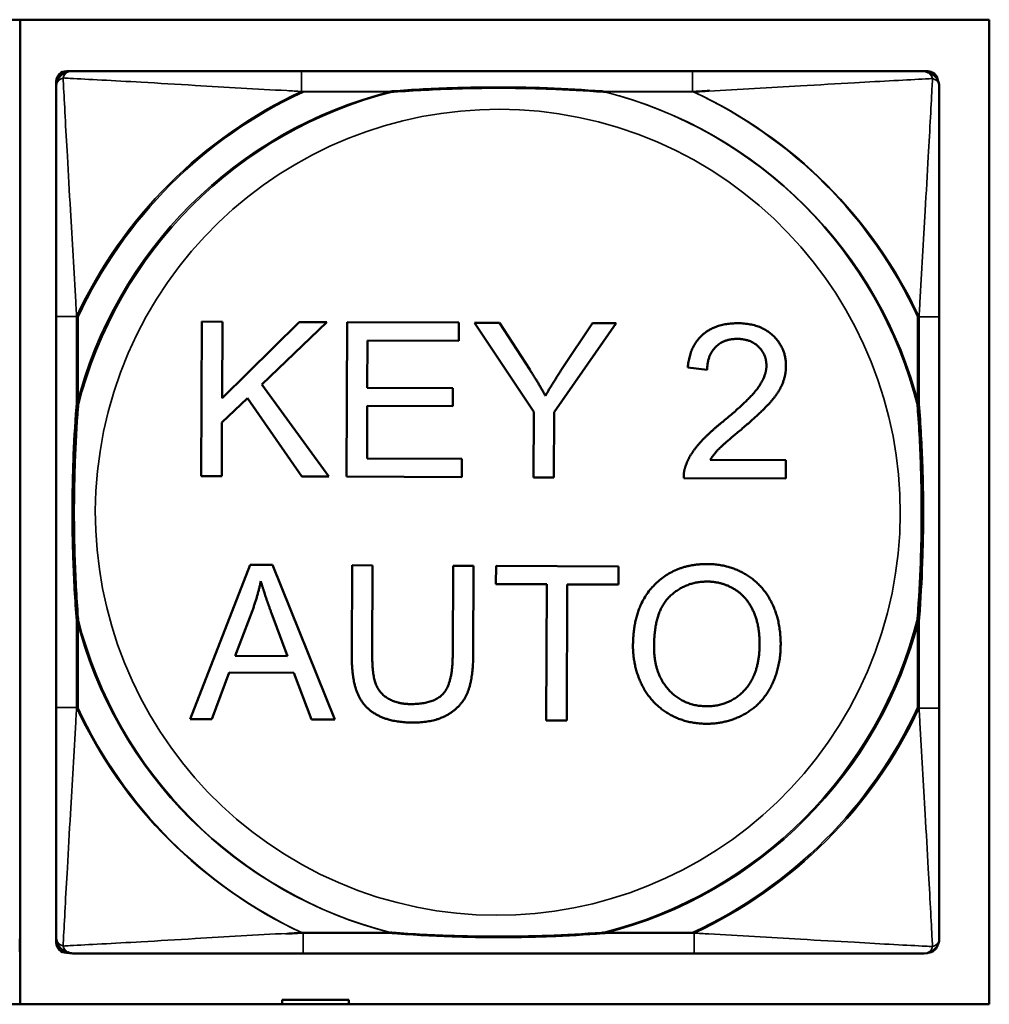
# Model space of a CAD drawing. Header units: inches. Extents: x -32 to 29.2, y -14.4 to 22.6.
# Tile 223 of 256: x 1.007 to 1.76, y -2.008 to -1.243. Entities that reach past the tile are written whole.
import ezdxf

# ---------------------------------------------------------------- set-up
doc = ezdxf.new("R2010")
doc.units = ezdxf.units.IN
doc.header["$MEASUREMENT"] = 0
doc.layers.add('Visible (ANSI)', color=7, linetype='Continuous', lineweight=50)
doc.layers.add('Visible Narrow (ANSI)', color=7, linetype='Continuous', lineweight=35)

msp = doc.modelspace()

# ---------------------------------------------------------------- linework, layer by layer
at = {"layer": 'Visible (ANSI)'}
for p, q in [((-0.44483, -1.24289), (1.76023, -1.24289)), ((1.0071, -1.24289), (1.0071, -2.00792)), ((1.76023, -1.24289), (1.76023, -2.00792)), ((1.04305, -1.28289), (1.047, -1.28289)), ((1.52966, -1.28289), (1.22574, -1.28289)), ((1.7084, -1.28289), (1.71234, -1.28289)), ((1.03518, -1.96005), (1.03518, -1.29076)), ((1.03519, -1.47344), (1.03519, -1.77737)), ((1.72139, -1.7778), (1.72139, -1.47388)), ((1.14782, -1.59746), (1.14832, -1.47746)), ((1.14832, -1.47746), (1.16424, -1.47753)), ((1.16424, -1.47753), (1.16399, -1.53698)), ((1.16399, -1.53698), (1.22387, -1.47778)), ((1.24536, -1.47787), (1.19486, -1.52631)), ((1.22387, -1.47778), (1.24536, -1.47787)), ((1.26069, -1.59793), (1.26119, -1.47793)), ((1.26119, -1.47793), (1.34808, -1.47829)), ((1.34808, -1.47829), (1.34802, -1.49247)), ((1.40623, -1.54768), (1.36024, -1.47834)), ((1.36024, -1.47834), (1.37954, -1.47842)), ((1.37954, -1.47842), (1.40308, -1.51474)), ((1.47036, -1.4788), (1.42215, -1.54775)), ((1.42842, -1.51393), (1.45189, -1.47873)), ((1.45189, -1.47873), (1.47036, -1.4788)), ((1.27704, -1.49217), (1.27689, -1.52885)), ((1.34802, -1.49247), (1.27704, -1.49217)), ((1.54101, -1.51486), (1.52583, -1.51324)), ((1.19486, -1.52631), (1.24706, -1.59787)), ((1.27689, -1.52885), (1.34338, -1.52913)), ((1.34338, -1.52913), (1.34332, -1.5433)), ((1.18365, -1.53697), (1.16391, -1.55591)), ((1.22612, -1.59779), (1.18365, -1.53697)), ((1.27683, -1.54303), (1.27666, -1.58382)), ((1.34332, -1.5433), (1.27683, -1.54303)), ((1.40602, -1.59854), (1.40623, -1.54768)), ((1.42215, -1.54775), (1.42194, -1.5986)), ((1.16391, -1.55591), (1.16374, -1.59753)), ((1.27666, -1.58382), (1.35038, -1.58413)), ((1.35038, -1.58413), (1.35032, -1.5983)), ((1.54328, -1.58493), (1.60209, -1.58517)), ((1.60209, -1.58517), (1.60203, -1.59935)), ((1.16374, -1.59753), (1.14782, -1.59746)), ((1.24706, -1.59787), (1.22612, -1.59779)), ((1.35032, -1.5983), (1.26069, -1.59793)), ((1.42194, -1.5986), (1.40602, -1.59854)), ((1.60203, -1.59935), (1.52273, -1.59902)), ((1.13935, -1.78627), (1.18595, -1.66646)), ((1.18595, -1.66646), (1.20315, -1.66654)), ((1.20315, -1.66654), (1.25167, -1.78674)), ((1.26478, -1.73612), (1.26507, -1.66679)), ((1.26507, -1.66679), (1.28098, -1.66686)), ((1.28098, -1.66686), (1.28069, -1.7361)), ((1.34325, -1.73636), (1.34354, -1.66712)), ((1.34354, -1.66712), (1.35946, -1.66719)), ((1.35946, -1.66719), (1.35917, -1.73651)), ((1.37687, -1.68144), (1.37692, -1.66726)), ((1.37692, -1.66726), (1.47205, -1.66765)), ((1.47205, -1.66765), (1.47199, -1.68183)), ((1.41638, -1.6816), (1.37687, -1.68144)), ((1.41594, -1.78742), (1.41638, -1.6816)), ((1.43229, -1.68167), (1.43185, -1.78749)), ((1.47199, -1.68183), (1.43229, -1.68167)), ((1.17413, -1.73721), (1.18754, -1.70205)), ((1.20244, -1.70403), (1.21492, -1.73738)), ((1.21492, -1.73738), (1.17413, -1.73721)), ((1.1695, -1.75009), (1.15618, -1.78634)), ((1.21981, -1.75029), (1.1695, -1.75009)), ((1.23356, -1.78666), (1.21981, -1.75029)), ((1.15618, -1.78634), (1.13935, -1.78627)), ((1.25167, -1.78674), (1.23356, -1.78666)), ((1.43185, -1.78749), (1.41594, -1.78742)), ((1.00674, -1.95705), (1.00674, -1.96705)), ((1.04502, -1.96793), (1.04305, -1.96793)), ((1.22692, -1.96836), (1.53084, -1.96836)), ((1.76023, -2.00792), (-0.44483, -2.00792)), ((1.2106, -2.00792), (1.2106, -2.00457)), ((1.2106, -2.00457), (1.2626, -2.00457)), ((1.2626, -2.00457), (1.2626, -2.00792))]:
    msp.add_line(p, q, dxfattribs=at)
for centre, radius, start, end in [((1.04305, -1.29076), 0.00787, 90, 180), ((1.047, -1.2947), 0.01181, 90.00001, 179.99999), ((1.7084, -1.2947), 0.01181, 66.61298, 89.99999), ((1.71234, -1.29076), 0.00787, 6.30406, 90), ((1.70958, -1.29514), 0.01181, 0, 72.70752), ((1.047, -1.95611), 0.01181, 180.00001, 252.70752), ((1.70958, -1.95655), 0.01181, 270.00001, 360), ((1.04305, -1.96005), 0.00787, 180, 270), ((1.71234, -1.96005), 0.00787, 273.15017, 343.20941), ((1.04817, -1.95655), 0.01181, 246.61298, 269.99999)]:
    msp.add_arc(centre, radius, start, end, dxfattribs=at)
for points, knots in [([(1.22574, -1.28289), (1.22216, -1.28289), (1.21858, -1.28289), (1.21498, -1.28289), (1.18177, -1.28289), (1.14807, -1.28289), (1.1172, -1.28289), (1.09026, -1.28289), (1.06471, -1.28289), (1.05128, -1.28289), (1.04966, -1.28289), (1.04823, -1.28289), (1.047, -1.28289)], [0, 0, 0, 0, 0.0272471, 0.0272471, 0.0272471, 0.2790553, 0.2790553, 0.2790553, 0.4988354, 0.4988354, 0.4988354, 0.5252205, 0.5252205, 0.5252205, 0.5252205]), ([(1.7084, -1.28289), (1.69352, -1.28289), (1.65192, -1.28289), (1.61127, -1.28289), (1.58474, -1.28289), (1.55688, -1.28289), (1.52966, -1.28289)], [-0.5252205, -0.5252205, -0.5252205, -0.5252205, -0.20743, -0.20743, -0.20743, 0, 0, 0, 0]), ([(1.03519, -1.2947), (1.03519, -1.30959), (1.03519, -1.35119), (1.03519, -1.39183), (1.03519, -1.41836), (1.03519, -1.44622), (1.03519, -1.47344)], [-0.5252205, -0.5252205, -0.5252205, -0.5252205, -0.20743, -0.20743, -0.20743, 0, 0, 0, 0]), ([(1.29495, -1.29864), (1.29539, -1.2986), (1.29583, -1.29857), (1.31233, -1.29733), (1.32839, -1.29647), (1.35135, -1.29576), (1.35805, -1.29562), (1.36722, -1.29551), (1.36969, -1.29549), (1.37377, -1.29547), (1.37538, -1.29546), (1.37851, -1.29546), (1.38003, -1.29546), (1.3836, -1.29547), (1.38565, -1.29549), (1.39183, -1.29554), (1.39596, -1.29561), (1.40569, -1.29581), (1.41129, -1.29597), (1.43105, -1.29669), (1.44509, -1.29748), (1.45957, -1.29857), (1.46001, -1.2986), (1.46045, -1.29864)], [-0.416114, -0.416114, -0.416114, -0.416114, -0.4127691, -0.4127691, -0.2896446, -0.2896446, -0.2388934, -0.2388934, -0.2201881, -0.2201881, -0.2080204, -0.2080204, -0.196499, -0.196499, -0.1809939, -0.1809939, -0.149741, -0.149741, -0.1073162, -0.1073162, 0, 0, 0.0033356, 0.0033356, 0.0033356, 0.0033356]), ([(1.29613, -1.29907), (1.29657, -1.29904), (1.297, -1.29901), (1.31351, -1.29776), (1.32957, -1.2969), (1.35252, -1.2962), (1.35922, -1.29605), (1.3684, -1.29594), (1.37087, -1.29592), (1.37495, -1.2959), (1.37656, -1.2959), (1.37969, -1.29589), (1.38121, -1.2959), (1.38478, -1.29591), (1.38683, -1.29592), (1.39301, -1.29598), (1.39713, -1.29604), (1.40686, -1.29624), (1.41246, -1.2964), (1.43223, -1.29712), (1.44627, -1.29792), (1.46075, -1.29901), (1.46119, -1.29904), (1.46163, -1.29907)], [-0.416114, -0.416114, -0.416114, -0.416114, -0.4127691, -0.4127691, -0.2896446, -0.2896446, -0.2388934, -0.2388934, -0.2201881, -0.2201881, -0.2080204, -0.2080204, -0.196499, -0.196499, -0.1809939, -0.1809939, -0.149741, -0.149741, -0.1073162, -0.1073162, 0, 0, 0.0033356, 0.0033356, 0.0033356, 0.0033356]), ([(1.72139, -1.47388), (1.72139, -1.4703), (1.72139, -1.46672), (1.72139, -1.46312), (1.72139, -1.42991), (1.72139, -1.39621), (1.72139, -1.36534), (1.72139, -1.3384), (1.72139, -1.31285), (1.72139, -1.29942), (1.72139, -1.2978), (1.72139, -1.29637), (1.72139, -1.29514)], [0, 0, 0, 0, 0.0272471, 0.0272471, 0.0272471, 0.2790553, 0.2790553, 0.2790553, 0.4988354, 0.4988354, 0.4988354, 0.5252205, 0.5252205, 0.5252205, 0.5252205]), ([(1.05093, -1.70815), (1.0509, -1.70772), (1.05087, -1.70728), (1.04962, -1.69077), (1.04876, -1.67471), (1.04806, -1.65176), (1.04791, -1.64506), (1.0478, -1.63588), (1.04778, -1.63341), (1.04776, -1.62933), (1.04776, -1.62773), (1.04775, -1.6246), (1.04776, -1.62307), (1.04777, -1.6195), (1.04778, -1.61745), (1.04784, -1.61128), (1.0479, -1.60715), (1.0481, -1.59742), (1.04826, -1.59182), (1.04898, -1.57205), (1.04977, -1.55801), (1.05087, -1.54353), (1.0509, -1.54309), (1.05093, -1.54266)], [-0.416114, -0.416114, -0.416114, -0.416114, -0.4127691, -0.4127691, -0.2896446, -0.2896446, -0.2388934, -0.2388934, -0.2201881, -0.2201881, -0.2080204, -0.2080204, -0.196499, -0.196499, -0.1809939, -0.1809939, -0.149741, -0.149741, -0.1073162, -0.1073162, 0, 0, 0.0033356, 0.0033356, 0.0033356, 0.0033356]), ([(1.05211, -1.70859), (1.05208, -1.70815), (1.05204, -1.70772), (1.0508, -1.69121), (1.04994, -1.67515), (1.04923, -1.65219), (1.04909, -1.6455), (1.04898, -1.63632), (1.04896, -1.63385), (1.04894, -1.62977), (1.04893, -1.62816), (1.04893, -1.62503), (1.04893, -1.62351), (1.04895, -1.61994), (1.04896, -1.61789), (1.04902, -1.61171), (1.04908, -1.60759), (1.04928, -1.59785), (1.04944, -1.59225), (1.05016, -1.57249), (1.05095, -1.55845), (1.05204, -1.54397), (1.05208, -1.54353), (1.05211, -1.54309)], [-0.416114, -0.416114, -0.416114, -0.416114, -0.4127691, -0.4127691, -0.2896446, -0.2896446, -0.2388934, -0.2388934, -0.2201881, -0.2201881, -0.2080204, -0.2080204, -0.196499, -0.196499, -0.1809939, -0.1809939, -0.149741, -0.149741, -0.1073162, -0.1073162, 0, 0, 0.0033356, 0.0033356, 0.0033356, 0.0033356]), ([(1.70447, -1.54266), (1.7045, -1.54309), (1.70453, -1.54353), (1.70578, -1.56003), (1.70664, -1.5761), (1.70734, -1.59905), (1.70749, -1.60575), (1.7076, -1.61493), (1.70762, -1.6174), (1.70764, -1.62148), (1.70764, -1.62308), (1.70765, -1.62621), (1.70764, -1.62774), (1.70763, -1.63131), (1.70762, -1.63335), (1.70756, -1.63953), (1.7075, -1.64366), (1.7073, -1.65339), (1.70714, -1.65899), (1.70642, -1.67876), (1.70563, -1.6928), (1.70453, -1.70728), (1.7045, -1.70772), (1.70447, -1.70815)], [-0.416114, -0.416114, -0.416114, -0.416114, -0.4127691, -0.4127691, -0.2896446, -0.2896446, -0.2388934, -0.2388934, -0.2201881, -0.2201881, -0.2080204, -0.2080204, -0.196499, -0.196499, -0.1809939, -0.1809939, -0.149741, -0.149741, -0.1073162, -0.1073162, 0, 0, 0.0033356, 0.0033356, 0.0033356, 0.0033356]), ([(1.70565, -1.54309), (1.70568, -1.54353), (1.70571, -1.54397), (1.70696, -1.56047), (1.70782, -1.57653), (1.70852, -1.59949), (1.70866, -1.60619), (1.70878, -1.61536), (1.7088, -1.61783), (1.70882, -1.62191), (1.70882, -1.62352), (1.70882, -1.62665), (1.70882, -1.62817), (1.70881, -1.63174), (1.7088, -1.63379), (1.70874, -1.63997), (1.70868, -1.6441), (1.70847, -1.65383), (1.70831, -1.65943), (1.70759, -1.67919), (1.7068, -1.69324), (1.70571, -1.70772), (1.70568, -1.70815), (1.70565, -1.70859)], [-0.416114, -0.416114, -0.416114, -0.416114, -0.4127691, -0.4127691, -0.2896446, -0.2896446, -0.2388934, -0.2388934, -0.2201881, -0.2201881, -0.2080204, -0.2080204, -0.196499, -0.196499, -0.1809939, -0.1809939, -0.149741, -0.149741, -0.1073162, -0.1073162, 0, 0, 0.0033356, 0.0033356, 0.0033356, 0.0033356]), ([(1.03519, -1.77737), (1.03519, -1.80459), (1.03519, -1.83245), (1.03519, -1.85898), (1.03519, -1.89962), (1.03519, -1.94122), (1.03519, -1.95611)], [3.9382945, 3.9382945, 3.9382945, 3.9382945, 4.1457245, 4.1457245, 4.1457245, 4.463515, 4.463515, 4.463515, 4.463515]), ([(1.72139, -1.95655), (1.72139, -1.94166), (1.72139, -1.90006), (1.72139, -1.85941), (1.72139, -1.83288), (1.72139, -1.80503), (1.72139, -1.7778)], [-0.5252205, -0.5252205, -0.5252205, -0.5252205, -0.20743, -0.20743, -0.20743, 0, 0, 0, 0]), ([(1.46045, -1.95217), (1.46001, -1.95221), (1.45957, -1.95224), (1.44509, -1.95333), (1.43105, -1.95412), (1.41129, -1.95484), (1.40569, -1.955), (1.39596, -1.9552), (1.39183, -1.95527), (1.38565, -1.95532), (1.3836, -1.95534), (1.38003, -1.95535), (1.37851, -1.95535), (1.37538, -1.95535), (1.37377, -1.95534), (1.36969, -1.95532), (1.36722, -1.9553), (1.35805, -1.95519), (1.35135, -1.95505), (1.32839, -1.95434), (1.31233, -1.95348), (1.29583, -1.95224), (1.29539, -1.95221), (1.29495, -1.95217)], [-0.4149464, -0.4149464, -0.4149464, -0.4149464, -0.41162, -0.41162, -0.3046026, -0.3046026, -0.2622958, -0.2622958, -0.23113, -0.23113, -0.215668, -0.215668, -0.2041787, -0.2041787, -0.1920448, -0.1920448, -0.1733916, -0.1733916, -0.1227817, -0.1227817, 0, 0, 0.0033356, 0.0033356, 0.0033356, 0.0033356]), ([(1.46163, -1.95261), (1.46119, -1.95264), (1.46075, -1.95267), (1.44627, -1.95377), (1.43223, -1.95456), (1.41246, -1.95528), (1.40686, -1.95544), (1.39713, -1.95564), (1.39301, -1.9557), (1.38683, -1.95576), (1.38478, -1.95577), (1.38121, -1.95579), (1.37969, -1.95579), (1.37656, -1.95579), (1.37495, -1.95578), (1.37087, -1.95576), (1.3684, -1.95574), (1.35922, -1.95563), (1.35252, -1.95548), (1.32957, -1.95478), (1.31351, -1.95392), (1.297, -1.95267), (1.29657, -1.95264), (1.29613, -1.95261)], [-0.4149464, -0.4149464, -0.4149464, -0.4149464, -0.41162, -0.41162, -0.3046026, -0.3046026, -0.2622958, -0.2622958, -0.23113, -0.23113, -0.215668, -0.215668, -0.2041787, -0.2041787, -0.1920448, -0.1920448, -0.1733916, -0.1733916, -0.1227817, -0.1227817, 0, 0, 0.0033356, 0.0033356, 0.0033356, 0.0033356]), ([(1.04817, -1.96836), (1.06306, -1.96836), (1.10466, -1.96836), (1.14531, -1.96836), (1.17184, -1.96836), (1.19969, -1.96836), (1.22692, -1.96836)], [-0.5252205, -0.5252205, -0.5252205, -0.5252205, -0.20743, -0.20743, -0.20743, 0, 0, 0, 0]), ([(1.53084, -1.96836), (1.55806, -1.96836), (1.58592, -1.96836), (1.61245, -1.96836), (1.65309, -1.96836), (1.6947, -1.96836), (1.70958, -1.96836)], [3.9382945, 3.9382945, 3.9382945, 3.9382945, 4.1457245, 4.1457245, 4.1457245, 4.463515, 4.463515, 4.463515, 4.463515])]:
    msp.add_open_spline(points, degree=3, knots=knots, dxfattribs=at)
for points in [[(1.52583, -1.51324), (1.52745, -1.49633), (1.54783, -1.47867), (1.56494, -1.47874)], [(1.56494, -1.47874), (1.58222, -1.47881), (1.60227, -1.49801), (1.60221, -1.51219)], [(1.56452, -1.4909), (1.55391, -1.49086), (1.54114, -1.50361), (1.54101, -1.51486)], [(1.58703, -1.51176), (1.58706, -1.50298), (1.57458, -1.49094), (1.56452, -1.4909)], [(1.40308, -1.51474), (1.40971, -1.52483), (1.41525, -1.5351)], [(1.41525, -1.5351), (1.42069, -1.5257), (1.42842, -1.51393)], [(1.55364, -1.55479), (1.57319, -1.53877), (1.58699, -1.52017), (1.58703, -1.51176)], [(1.60221, -1.51219), (1.60218, -1.51941), (1.59627, -1.53329), (1.58248, -1.5486), (1.5666, -1.56198)], [(1.52451, -1.58878), (1.52756, -1.58066), (1.54098, -1.56507), (1.55364, -1.55479)], [(1.5666, -1.56198), (1.55329, -1.57299), (1.54576, -1.58092), (1.54328, -1.58493)], [(1.52273, -1.59902), (1.52257, -1.59372), (1.52451, -1.58878)], [(1.48331, -1.72926), (1.48344, -1.69935), (1.51568, -1.66573), (1.54102, -1.66584)], [(1.54102, -1.66584), (1.55766, -1.66591), (1.5843, -1.68193), (1.59818, -1.71035), (1.59811, -1.72836)], [(1.18754, -1.70205), (1.1917, -1.69063), (1.19413, -1.67912)], [(1.19413, -1.67912), (1.19683, -1.68883), (1.20244, -1.70403)], [(1.49969, -1.72951), (1.4998, -1.70244), (1.52422, -1.6794), (1.54105, -1.67947)], [(1.54105, -1.67947), (1.55294, -1.67952), (1.57201, -1.69158), (1.5818, -1.71348), (1.58173, -1.72811)], [(1.58173, -1.72811), (1.58164, -1.75134), (1.55839, -1.7764), (1.54047, -1.77632)], [(1.59811, -1.72836), (1.59803, -1.74656), (1.58318, -1.77531), (1.55605, -1.79002), (1.5405, -1.78995)], [(1.31203, -1.789), (1.2952, -1.78893), (1.27375, -1.77723), (1.2647, -1.75515), (1.26478, -1.73612)], [(1.28069, -1.7361), (1.28063, -1.75165), (1.28633, -1.76649), (1.30047, -1.77459), (1.31071, -1.77464)], [(1.31071, -1.77464), (1.32818, -1.77471), (1.34316, -1.75886), (1.34325, -1.73636)], [(1.35917, -1.73651), (1.35909, -1.75462), (1.35086, -1.77581), (1.32941, -1.78907), (1.31203, -1.789)], [(1.5405, -1.78995), (1.52349, -1.78988), (1.49685, -1.7734), (1.48325, -1.74508), (1.48331, -1.72926)], [(1.54047, -1.77632), (1.52281, -1.77625), (1.49959, -1.75119), (1.49969, -1.72951)]]:
    msp.add_open_spline(points, degree=2, dxfattribs=at)
at = {"layer": 'Visible Narrow (ANSI)'}
for p, q in [((1.22574, -1.28289), (1.22574, -1.29864)), ((1.52966, -1.28289), (1.52966, -1.29864)), ((1.22574, -1.29864), (1.29495, -1.29864)), ((1.22692, -1.29907), (1.29613, -1.29907)), ((1.46045, -1.29864), (1.52966, -1.29864)), ((1.46163, -1.29907), (1.53084, -1.29907)), ((1.05093, -1.47344), (1.03519, -1.47344)), ((1.05093, -1.54266), (1.05093, -1.47344)), ((1.05211, -1.54309), (1.05211, -1.47388)), ((1.70447, -1.47344), (1.70447, -1.54266)), ((1.72139, -1.47388), (1.70565, -1.47388)), ((1.70565, -1.47388), (1.70565, -1.54309)), ((1.05093, -1.77737), (1.05093, -1.70815)), ((1.05211, -1.7778), (1.05211, -1.70859)), ((1.70447, -1.70815), (1.70447, -1.77737)), ((1.70565, -1.70859), (1.70565, -1.7778)), ((1.05093, -1.77737), (1.03519, -1.77737)), ((1.72139, -1.7778), (1.70565, -1.7778)), ((1.29495, -1.95217), (1.22574, -1.95217)), ((1.22692, -1.95261), (1.22692, -1.96836)), ((1.29613, -1.95261), (1.22692, -1.95261)), ((1.52966, -1.95217), (1.46045, -1.95217)), ((1.53084, -1.95261), (1.46163, -1.95261)), ((1.53084, -1.95261), (1.53084, -1.96836))]:
    msp.add_line(p, q, dxfattribs=at)
for centre, radius, start, end in [((1.3777, -1.6254), 0.33708, 104.21029, 165.78971), ((1.3777, -1.6254), 0.36037, 114.94069, 155.05931), ((1.37888, -1.62584), 0.33708, 104.21029, 165.78971), ((1.37888, -1.62584), 0.36037, 114.94069, 155.05931), ((1.3777, -1.6254), 0.33708, 14.21029, 75.78971), ((1.37888, -1.62584), 0.33708, 14.21029, 75.78971), ((1.3777, -1.6254), 0.36037, 24.94069, 65.05931), ((1.37888, -1.62584), 0.36037, 24.94069, 65.05931), ((1.37888, -1.62584), 0.31328, 69.77508, 249.54542), ((1.3777, -1.6254), 0.31328, 249.77508, 69.54542), ((1.3777, -1.6254), 0.33708, 194.21029, 255.78971), ((1.37888, -1.62584), 0.33708, 194.21029, 255.78971), ((1.3777, -1.6254), 0.33708, 284.21029, 345.78971), ((1.37888, -1.62584), 0.33708, 284.21029, 345.78971), ((1.3777, -1.6254), 0.36037, 204.94069, 245.05931), ((1.37888, -1.62584), 0.36037, 204.94069, 245.05931), ((1.3777, -1.6254), 0.36037, 294.94069, 335.05931), ((1.37888, -1.62584), 0.36037, 294.94069, 335.05931)]:
    msp.add_arc(centre, radius, start, end, dxfattribs=at)
for points, knots in [([(1.04047, -1.28817), (1.04064, -1.28759), (1.04086, -1.28705), (1.04139, -1.286), (1.04173, -1.2855), (1.04234, -1.2848), (1.04259, -1.28455), (1.04299, -1.28421), (1.04313, -1.2841), (1.04351, -1.28384), (1.04375, -1.2837), (1.04441, -1.28337), (1.04484, -1.2832), (1.04583, -1.28296), (1.04638, -1.28289), (1.047, -1.28289)], [-0.00012419, -0.00012419, -0.00012419, -0.00012419, 0.00449537, 0.00449537, 0.00977487, 0.00977487, 0.01307456, 0.01307456, 0.0147244, 0.0147244, 0.01736415, 0.01736415, 0.02158775, 0.02158775, 0.02627331, 0.02627331, 0.02627331, 0.02627331]), ([(1.7084, -1.28289), (1.70902, -1.28289), (1.70958, -1.28296), (1.71056, -1.2832), (1.711, -1.28337), (1.71165, -1.2837), (1.71189, -1.28384), (1.71225, -1.28409), (1.71237, -1.28418), (1.71248, -1.28428)], [-0.02627331, -0.02627331, -0.02627331, -0.02627331, -0.02158775, -0.02158775, -0.01736415, -0.01736415, -0.0147244, -0.0147244, -0.01330573, -0.01330573, -0.01330573, -0.01330573]), ([(1.71285, -1.28416), (1.71301, -1.28425), (1.71316, -1.28434), (1.71345, -1.28454), (1.71358, -1.28465), (1.71399, -1.28498), (1.71424, -1.28523), (1.71485, -1.28594), (1.71518, -1.28644), (1.71572, -1.28749), (1.71593, -1.28802), (1.71611, -1.28861)], [-0.01638729, -0.01638729, -0.01638729, -0.01638729, -0.0147244, -0.0147244, -0.01307456, -0.01307456, -0.00977487, -0.00977487, -0.00449537, -0.00449537, 0.00012419, 0.00012419, 0.00012419, 0.00012419]), ([(1.03519, -1.2947), (1.03519, -1.29409), (1.03526, -1.29353), (1.0355, -1.29254), (1.03566, -1.29211), (1.036, -1.29145), (1.03614, -1.29121), (1.0364, -1.29084), (1.03651, -1.2907), (1.03684, -1.29029), (1.03709, -1.29004), (1.0378, -1.28943), (1.0383, -1.2891), (1.03935, -1.28856), (1.03988, -1.28835), (1.04047, -1.28817)], [-0.02627331, -0.02627331, -0.02627331, -0.02627331, -0.02158775, -0.02158775, -0.01736415, -0.01736415, -0.0147244, -0.0147244, -0.01307456, -0.01307456, -0.00977487, -0.00977487, -0.00449537, -0.00449537, 0.00012419, 0.00012419, 0.00012419, 0.00012419]), ([(1.05093, -1.47344), (1.05073, -1.46969), (1.05052, -1.46592), (1.049, -1.43856), (1.04757, -1.41438), (1.04536, -1.37654), (1.04455, -1.36249), (1.04255, -1.32726), (1.04146, -1.30714), (1.04065, -1.2917), (1.04056, -1.28987), (1.04047, -1.28817)], [0, 0, 0, 0, 0.0278591, 0.0278591, 0.201273, 0.201273, 0.3066357, 0.3066357, 0.475216, 0.475216, 0.5007189, 0.5007189, 0.5007189, 0.5007189]), ([(1.04047, -1.28817), (1.04216, -1.28826), (1.044, -1.28836), (1.05943, -1.28917), (1.07955, -1.29026), (1.11479, -1.29225), (1.12884, -1.29306), (1.16668, -1.29527), (1.19086, -1.2967), (1.21822, -1.29823), (1.22199, -1.29843), (1.22574, -1.29864)], [-0.5007189, -0.5007189, -0.5007189, -0.5007189, -0.475216, -0.475216, -0.3066357, -0.3066357, -0.201273, -0.201273, -0.0278591, -0.0278591, 0, 0, 0, 0]), ([(1.53084, -1.29907), (1.53459, -1.29887), (1.53836, -1.29866), (1.56572, -1.29714), (1.5899, -1.29571), (1.62774, -1.2935), (1.64179, -1.29269), (1.67703, -1.29069), (1.69715, -1.2896), (1.71258, -1.28879), (1.71441, -1.2887), (1.71611, -1.28861)], [0, 0, 0, 0, 0.0278591, 0.0278591, 0.201273, 0.201273, 0.3066357, 0.3066357, 0.475216, 0.475216, 0.5007189, 0.5007189, 0.5007189, 0.5007189]), ([(1.71611, -1.28861), (1.71602, -1.29031), (1.71593, -1.29214), (1.71511, -1.30757), (1.71403, -1.32769), (1.71203, -1.36293), (1.71122, -1.37698), (1.70901, -1.41482), (1.70758, -1.439), (1.70606, -1.46636), (1.70585, -1.47013), (1.70565, -1.47388)], [-0.5007189, -0.5007189, -0.5007189, -0.5007189, -0.475216, -0.475216, -0.3066357, -0.3066357, -0.201273, -0.201273, -0.0278591, -0.0278591, 0, 0, 0, 0]), ([(1.71611, -1.28861), (1.7167, -1.28878), (1.71723, -1.289), (1.71828, -1.28953), (1.71878, -1.28987), (1.71949, -1.29048), (1.71974, -1.29073), (1.72007, -1.29113), (1.72018, -1.29127), (1.72044, -1.29165), (1.72058, -1.29189), (1.72092, -1.29255), (1.72108, -1.29298), (1.72132, -1.29397), (1.72139, -1.29453), (1.72139, -1.29514)], [-0.00012419, -0.00012419, -0.00012419, -0.00012419, 0.00449537, 0.00449537, 0.00977487, 0.00977487, 0.01307456, 0.01307456, 0.0147244, 0.0147244, 0.01736415, 0.01736415, 0.02158775, 0.02158775, 0.02627331, 0.02627331, 0.02627331, 0.02627331]), ([(1.52966, -1.29864), (1.53341, -1.29843), (1.53718, -1.29823), (1.54167, -1.29798), (1.54236, -1.29794), (1.54306, -1.2979)], [0, 0, 0, 0, 0.02785912, 0.02785912, 0.03297973, 0.03297973, 0.03297973, 0.03297973]), ([(1.04047, -1.96264), (1.04056, -1.96094), (1.04065, -1.95911), (1.04146, -1.94367), (1.04255, -1.92355), (1.04455, -1.88832), (1.04536, -1.87427), (1.04757, -1.83643), (1.049, -1.81224), (1.05052, -1.78489), (1.05073, -1.78112), (1.05093, -1.77737)], [-4.4390134, -4.4390134, -4.4390134, -4.4390134, -4.4135105, -4.4135105, -4.2449302, -4.2449302, -4.1395675, -4.1395675, -3.9661536, -3.9661536, -3.9382945, -3.9382945, -3.9382945, -3.9382945]), ([(1.70565, -1.7778), (1.70585, -1.78155), (1.70606, -1.78533), (1.70758, -1.81268), (1.70901, -1.83686), (1.71122, -1.8747), (1.71203, -1.88876), (1.71403, -1.92399), (1.71511, -1.94411), (1.71593, -1.95954), (1.71602, -1.96138), (1.71611, -1.96307)], [0, 0, 0, 0, 0.0278591, 0.0278591, 0.201273, 0.201273, 0.3066357, 0.3066357, 0.475216, 0.475216, 0.5007189, 0.5007189, 0.5007189, 0.5007189]), ([(1.04047, -1.96264), (1.03988, -1.96246), (1.03935, -1.96225), (1.0383, -1.96171), (1.0378, -1.96138), (1.03709, -1.96077), (1.03684, -1.96052), (1.03651, -1.96011), (1.0364, -1.95997), (1.03614, -1.9596), (1.036, -1.95936), (1.03566, -1.9587), (1.0355, -1.95827), (1.03526, -1.95728), (1.03519, -1.95672), (1.03519, -1.95611)], [-0.00012419, -0.00012419, -0.00012419, -0.00012419, 0.00449537, 0.00449537, 0.00977487, 0.00977487, 0.01307456, 0.01307456, 0.0147244, 0.0147244, 0.01736415, 0.01736415, 0.02158775, 0.02158775, 0.02627331, 0.02627331, 0.02627331, 0.02627331]), ([(1.22574, -1.95217), (1.22199, -1.95238), (1.21822, -1.95258), (1.19086, -1.9541), (1.16668, -1.95554), (1.12884, -1.95775), (1.11479, -1.95856), (1.07955, -1.96055), (1.05943, -1.96164), (1.044, -1.96245), (1.04216, -1.96255), (1.04047, -1.96264)], [0, 0, 0, 0, 0.0278591, 0.0278591, 0.201273, 0.201273, 0.3066357, 0.3066357, 0.475216, 0.475216, 0.5007189, 0.5007189, 0.5007189, 0.5007189]), ([(1.22692, -1.95261), (1.22317, -1.95281), (1.21939, -1.95302), (1.21491, -1.95327), (1.21422, -1.95331), (1.21352, -1.95335)], [0, 0, 0, 0, 0.02785912, 0.02785912, 0.03297973, 0.03297973, 0.03297973, 0.03297973]), ([(1.71611, -1.96307), (1.71441, -1.96298), (1.71258, -1.96289), (1.69715, -1.96208), (1.67703, -1.96099), (1.64179, -1.959), (1.62774, -1.95818), (1.5899, -1.95597), (1.56572, -1.95454), (1.53836, -1.95302), (1.53459, -1.95281), (1.53084, -1.95261)], [-4.4390134, -4.4390134, -4.4390134, -4.4390134, -4.4135105, -4.4135105, -4.2449302, -4.2449302, -4.1395675, -4.1395675, -3.9661536, -3.9661536, -3.9382945, -3.9382945, -3.9382945, -3.9382945]), ([(1.72139, -1.95655), (1.72139, -1.95716), (1.72132, -1.95772), (1.72108, -1.9587), (1.72092, -1.95914), (1.72058, -1.95979), (1.72044, -1.96004), (1.72018, -1.96041), (1.72007, -1.96055), (1.71974, -1.96095), (1.71949, -1.9612), (1.71878, -1.96182), (1.71828, -1.96215), (1.71723, -1.96268), (1.7167, -1.9629), (1.71611, -1.96307)], [-0.02627331, -0.02627331, -0.02627331, -0.02627331, -0.02158775, -0.02158775, -0.01736415, -0.01736415, -0.0147244, -0.0147244, -0.01307456, -0.01307456, -0.00977487, -0.00977487, -0.00449537, -0.00449537, 0.00012419, 0.00012419, 0.00012419, 0.00012419]), ([(1.04372, -1.96709), (1.04357, -1.967), (1.04342, -1.96691), (1.04313, -1.96671), (1.04299, -1.9666), (1.04259, -1.96626), (1.04234, -1.96601), (1.04173, -1.96531), (1.04139, -1.96481), (1.04086, -1.96376), (1.04064, -1.96322), (1.04047, -1.96264)], [-0.01638729, -0.01638729, -0.01638729, -0.01638729, -0.0147244, -0.0147244, -0.01307456, -0.01307456, -0.00977487, -0.00977487, -0.00449537, -0.00449537, 0.00012419, 0.00012419, 0.00012419, 0.00012419]), ([(1.71611, -1.96307), (1.71593, -1.96366), (1.71572, -1.9642), (1.71518, -1.96524), (1.71485, -1.96574), (1.71424, -1.96645), (1.71399, -1.9667), (1.71358, -1.96704), (1.71345, -1.96714), (1.71307, -1.9674), (1.71283, -1.96755), (1.71217, -1.96788), (1.71174, -1.96804), (1.71075, -1.96829), (1.71019, -1.96836), (1.70958, -1.96836)], [-0.00012419, -0.00012419, -0.00012419, -0.00012419, 0.00449537, 0.00449537, 0.00977487, 0.00977487, 0.01307456, 0.01307456, 0.0147244, 0.0147244, 0.01736415, 0.01736415, 0.02158775, 0.02158775, 0.02627331, 0.02627331, 0.02627331, 0.02627331]), ([(1.04817, -1.96836), (1.04756, -1.96836), (1.047, -1.96829), (1.04602, -1.96804), (1.04558, -1.96788), (1.04493, -1.96755), (1.04468, -1.9674), (1.04433, -1.96716), (1.04421, -1.96707), (1.04409, -1.96697)], [-0.02627331, -0.02627331, -0.02627331, -0.02627331, -0.02158775, -0.02158775, -0.01736415, -0.01736415, -0.0147244, -0.0147244, -0.01330573, -0.01330573, -0.01330573, -0.01330573])]:
    msp.add_open_spline(points, degree=3, knots=knots, dxfattribs=at)

doc.saveas('drawing.dxf')
